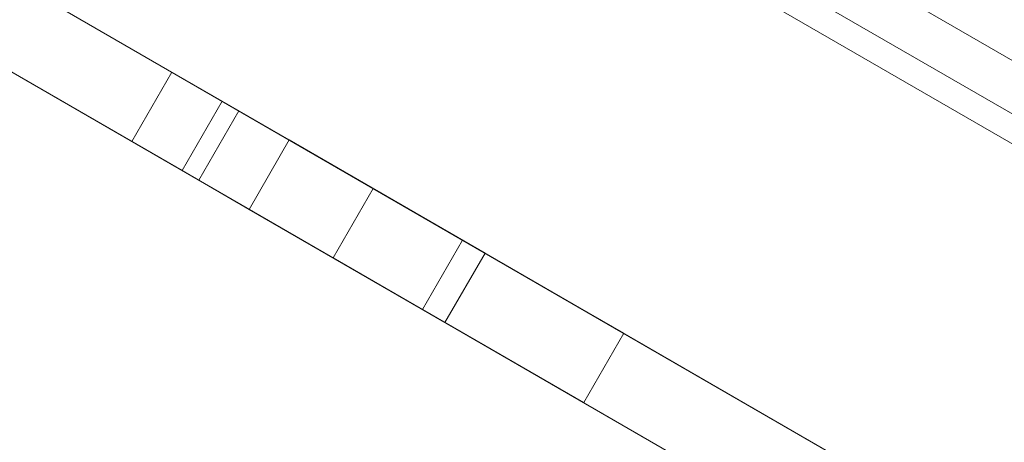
# Model space of a CAD drawing. Header units: inches. Extents: x 1 to 109, y 1 to 85.
# Tile 54 of 256: x 79.481 to 80.117, y 32.121 to 32.394. Entities that reach past the tile are written whole.
import ezdxf

# ---------------------------------------------------------------- set-up
doc = ezdxf.new("R2010")
doc.units = ezdxf.units.IN
doc.header["$MEASUREMENT"] = 0
doc.linetypes.add('CENTERX2', pattern=[0.8, 0.5, -0.1, 0.1, -0.1])
doc.layers.add('FORMAT', color=7, linetype='Continuous')

msp = doc.modelspace()

# ---------------------------------------------------------------- linework, layer by layer
at = {"color": 7, "linetype": 'Continuous', "lineweight": 15, "ltscale": 5}
for p, q in [((85.23433, 29.41555), (71.42339, 37.3893)), ((74.07938, 35.85587), (81.80144, 31.39753)), ((74.06442, 35.82996), (81.78648, 31.37163)), ((81.77815, 31.35719), (74.05609, 35.81552)), ((74.15155, 35.8142), (81.72927, 31.4392)), ((74.13659, 35.78829), (81.71431, 31.41329)), ((81.60382, 31.191), (74.38695, 35.35767)), ((81.57799, 31.14626), (74.36111, 35.31293)), ((79.61197, 32.341), (77.01028, 33.84309)), ((79.58613, 32.29626), (76.98445, 33.79834)), ((80.23808, 32.30014), (78.48438, 33.31264)), ((78.48438, 33.31264), (80.21643, 32.31264)), ((79.57949, 32.35975), (79.55366, 32.31501)), ((79.57949, 32.35975), (79.55366, 32.31501)), ((79.57949, 32.35975), (79.55366, 32.31501)), ((79.62279, 32.33475), (79.57949, 32.35975)), ((79.62279, 32.33475), (79.57949, 32.35975)), ((79.62279, 32.33475), (79.57949, 32.35975)), ((79.61197, 32.341), (79.58613, 32.29626)), ((79.65527, 32.316), (79.61197, 32.341)), ((79.59696, 32.29001), (79.62279, 32.33475)), ((79.59696, 32.29001), (79.62279, 32.33475)), ((79.59696, 32.29001), (79.62279, 32.33475)), ((79.59696, 32.29001), (79.55366, 32.31501)), ((79.55366, 32.31501), (79.59696, 32.29001)), ((79.55366, 32.31501), (79.59696, 32.29001)), ((79.65527, 32.316), (79.62943, 32.27126)), ((79.78156, 32.24309), (79.65527, 32.316)), ((79.62943, 32.27126), (79.58613, 32.29626)), ((79.70939, 32.28475), (79.68356, 32.24001)), ((79.70939, 32.28475), (81.60382, 31.191)), ((79.70939, 32.28475), (79.78156, 32.24309)), ((79.75573, 32.19834), (79.62943, 32.27126)), ((79.76713, 32.25142), (79.7413, 32.20668)), ((79.76713, 32.25142), (79.7413, 32.20668)), ((79.87105, 32.19142), (79.76734, 32.2513)), ((79.87105, 32.19142), (79.76734, 32.2513)), ((79.68356, 32.24001), (79.75573, 32.19834)), ((79.68356, 32.24001), (81.57799, 31.14626)), ((79.78156, 32.24309), (79.75573, 32.19834)), ((79.7413, 32.20668), (79.84501, 32.1468)), ((79.7413, 32.20668), (79.84501, 32.1468)), ((79.84522, 32.14668), (79.87105, 32.19142)), ((79.84522, 32.14668), (79.87105, 32.19142))]:
    msp.add_line(p, q, dxfattribs=at)
at = {"layer": 'FORMAT', "color": 1, "linetype": 'CENTERX2', "lineweight": 0, "ltscale": 5}
msp.add_arc((85.37831, 29.58194), 15.99046, 150.774277, 267.775815, dxfattribs=at)

doc.saveas('drawing.dxf')
